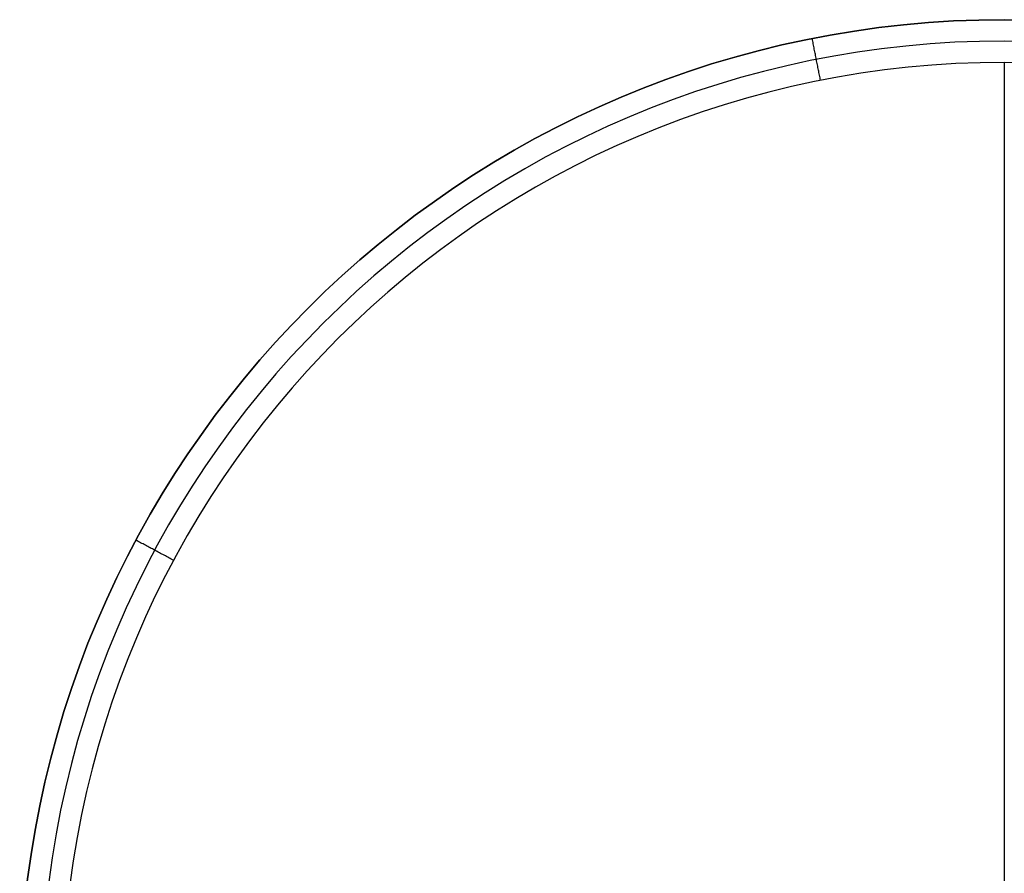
# Model space of a CAD drawing. Header units: millimetres. Extents: x -303 to 300, y -300 to 300.
# Tile 7 of 19: x -300 to 0, y 40 to 300. Entities that reach past the tile are written whole.
import ezdxf

# ---------------------------------------------------------------- set-up
doc = ezdxf.new("R2010")
doc.units = ezdxf.units.MM
doc.header["$MEASUREMENT"] = 0
doc.layers.add('Soround table top', color=7, linetype='Continuous', true_color=0x4c7c50)

msp = doc.modelspace()

# ---------------------------------------------------------------- linework, layer by layer
at = {"layer": 'Soround table top'}
msp.add_circle((-0.16, -0.4, 373.21), 300, dxfattribs=at)
for centre, radius, start in [((-0.16, -0.4, 379.21), 300, 0), ((-0.16, -0.4, 379.21), 300, 0), ((-0.16, -0.4, 373.21), 300, 0), ((-0.16, -0.4, 373.21), 300, 0), ((-0.16, -0.4, 373.21), 300, 0), ((-0.16, -0.4, 379.21), 300, 0), ((-0.16, -0.4, 379.21), 300, 0), ((-0.16, -0.4, 373.21), 300, 0), ((-0.16, -0.4, 376.21), 300, 0), ((-0.16, -0.4, 385.71), 293.5, 0), ((-0.16, -0.4, 392.21), 287, 0), ((-0.16, -0.4, 392.21), 287, 0), ((-0.16, -0.4, 392.21), 287, 360), ((-0.16, -0.4, 392.21), 287, 0)]:
    msp.add_arc(centre, radius, start, 180, dxfattribs=at)
for points in [[(-56.15, 281.09, 392.21), (-57.42, 287.46, 385.71), (-58.69, 293.84, 379.21)], [(-58.69, 293.84, 379.21), (-58.69, 293.84, 376.21), (-58.69, 293.84, 373.21)], [(-0.16, 286.6, 392.21), (-0.16, -0.4, 392.21), (-0.16, -287.4, 392.21)], [(-253.27, 134.89, 392.21), (-259.01, 137.96, 385.71), (-264.74, 141.02, 379.21)], [(-264.74, 141.02, 379.21), (-264.74, 141.02, 376.21), (-264.74, 141.02, 373.21)]]:
    msp.add_open_spline(points, degree=2, dxfattribs=at)

doc.saveas('drawing.dxf')
